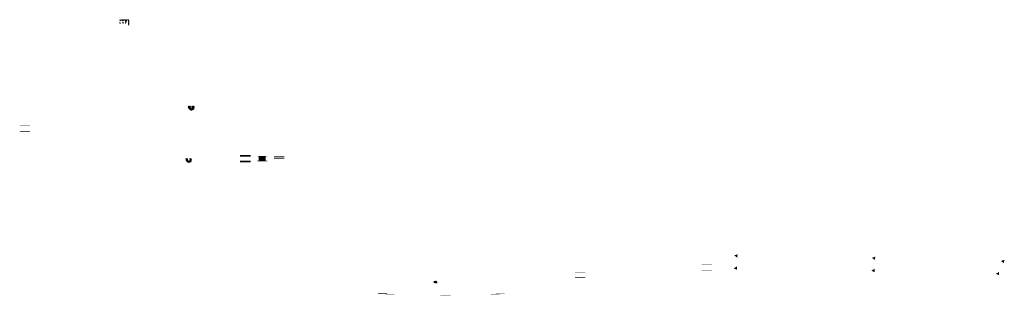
# Model space of a CAD drawing. Extents: x -559 to 9908, y -913 to 867.
# Tile 1 of 2: x -559 to 4377, y -514 to 867. Entities that reach past the tile are written whole.
import ezdxf

# ---------------------------------------------------------------- set-up
doc = ezdxf.new("R2010")
doc.units = 0
doc.header["$LTSCALE"] = 2
doc.header["$MEASUREMENT"] = 0
doc.layers.get('0').update_dxf_attribs({"linetype": 'CONTINUOUS'})
doc.layers.add('02___PRT_ALL_AXES', color=7, linetype='CONTINUOUS')
doc.layers.add('LINEAFIN', color=4, linetype='CONTINUOUS')
doc.layers.add('COSTRUZIONE', color=4, linetype='CONTINUOUS', lineweight=13)

msp = doc.modelspace()

# ---------------------------------------------------------------- hatches: boundary and pattern name
h = msp.add_hatch()
h.set_pattern_fill('DOTS', color=256, scale=10, angle=180, style=0)
h.set_pattern_definition([(180, (455.304, 5.3205), (-0.3125, -0.625), [0, -0.625])])
h.paths.add_polyline_path([(716.96, 181.12), (716.96, 178.99), (766.93, 178.99), (766.93, 181.12)])
h.paths.add_polyline_path([(766.93, 171.13), (716.96, 171.13), (716.96, 168.99), (766.93, 168.99)])
at = {"layer": '02___PRT_ALL_AXES', "linetype": 'Continuous'}
for points in [[(3038.32, -325.21), (3040.05, -308.43), (3023.08, -314.14)], [(3730.03, -320.25), (3713.06, -325.96), (3728.3, -337.03)], [(4359.99, -341.84), (4375.24, -352.91), (4376.97, -336.13)], [(3036.77, -385.74), (3036.47, -368.88), (3020.33, -378.61)], [(3726.75, -397.56), (3726.45, -380.7), (3710.32, -390.43)], [(4351.09, -413.44), (4350.79, -396.58), (4334.66, -406.31)]]:
    msp.add_hatch(color=7, dxfattribs=at).paths.add_polyline_path(points)
at = {"layer": 'COSTRUZIONE'}
h = msp.add_hatch(dxfattribs=at)
h.set_pattern_fill('ANSI31', color=256, scale=0.5, style=0)
h.set_pattern_definition([(45, (-512.724, 689.6682), (-1.122532, 1.122532), [])])
h.paths.add_polyline_path([(-42.89, 863.76), (-42.89, 860.16), (-42.58, 859.86), (-39.39, 859.86), (-39.39, 863.76), (-33.89, 863.76), (-33.89, 866.76), (-55.39, 866.76, 0.4142136), (-56.39, 865.76), (-56.39, 861.26), (-55.89, 861.26), (-55.89, 860.11), (-54.89, 860.11), (-54.89, 863.76)])
h.paths.add_polyline_path([(-56.39, 847.48), (-54.89, 846.78), (-54.89, 854.61), (-55.89, 854.61), (-55.89, 853.46), (-56.39, 853.46)])
h.paths.add_polyline_path([(-41.39, 847.76), (-39.39, 847.76), (-39.39, 854.86), (-42.58, 854.86), (-42.68, 854.76), (-41.39, 854.76)])
h.paths.add_polyline_path([(-33.89, 866.76), (-33.89, 863.76), (-28.39, 863.76), (-28.39, 847.76), (-26.39, 847.76), (-26.39, 854.76), (-24.89, 854.76), (-24.89, 863.76), (-12.89, 863.76), (-12.89, 839.59), (-12.39, 836.76), (-11.39, 836.76), (-11.39, 865.76, 0.4142136), (-12.39, 866.76)])
h.paths.add_polyline_path([(-39.39, 859.61), (-39.39, 859.86), (-42.58, 859.86), (-42.33, 859.61)])
h.paths.add_polyline_path([(-42.33, 855.11), (-42.58, 854.86), (-39.39, 854.86), (-39.39, 855.11)])
h = msp.add_hatch(dxfattribs=at)
h.set_pattern_fill('ANSI31', color=256, scale=0.5, style=0)
h.set_pattern_definition([(45, (764.599, 11.6133), (-1.122532, 1.122532), [])])
h.paths.add_polyline_path([(316.18, 428.99, 0.0751623), (315.51, 433.42), (304.88, 433.42), (304.28, 432.82), (304.28, 423.42), (301.18, 421.63), (298.08, 423.42), (298.08, 432.82), (297.48, 433.42), (286.85, 433.42, 0.0751623), (286.18, 428.99, 1)])
h = msp.add_hatch(color=256, dxfattribs=at)
h.paths.add_polyline_path([(-506.93, 336.18), (-558.93, 336.18), (-558.93, 334.18), (-506.93, 334.18)])
h.paths.add_polyline_path([(-506.93, 308.73), (-558.93, 308.73), (-558.93, 306.73), (-506.93, 306.73)])
h = msp.add_hatch(dxfattribs=at)
h.set_pattern_fill('ANSI31', color=256, style=0)
h.set_pattern_definition([(45, (764.599, 11.6133), (-2.245064, 2.245064), [])])
h.paths.add_polyline_path([(288.67, 159.28), (283.17, 162.46), (283.17, 170.46), (282.17, 171.46), (275.59, 171.46, 0.1000639), (274.48, 165.94, 1), (302.86, 165.94, 0.1000639), (301.74, 171.46), (295.17, 171.46), (294.17, 170.46), (294.17, 162.46)])
h = msp.add_hatch(color=256, dxfattribs=at)
h.paths.add_polyline_path([(2911.34, -358.74), (2859.34, -358.74), (2859.34, -360.74), (2911.34, -360.74)])
h.paths.add_polyline_path([(2911.34, -386.19), (2859.34, -386.19), (2859.34, -388.19), (2911.34, -388.19)])
for points in [[(1527.06, -452.74), (1527.06, -457.74), (1537.06, -447.74), (1527.06, -437.74), (1527.06, -442.74), (1517.06, -442.74), (1517.06, -452.74)], [(1282.61, -506.54), (1282.61, -504.54), (1237.61, -504.54), (1237.61, -506.54)], [(1321.48, -511.65), (1321.48, -509.65), (1276.48, -509.65), (1276.48, -511.65)], [(1601.75, -513.6), (1601.75, -511.6), (1549.75, -511.6), (1549.75, -513.6)], [(1846.55, -510.7), (1846.55, -508.7), (1801.55, -508.7), (1801.55, -510.7)], [(1871.54, -505.59), (1871.54, -503.59), (1826.54, -503.59), (1826.54, -505.59)]]:
    msp.add_hatch(color=256, dxfattribs=at).paths.add_polyline_path(points)
h = msp.add_hatch(color=256, dxfattribs=at)
h.paths.add_polyline_path([(2276.74, -396.99), (2224.74, -396.99), (2224.74, -398.99), (2276.74, -398.99)])
h.paths.add_polyline_path([(2276.74, -424.44), (2224.74, -424.44), (2224.74, -426.44), (2276.74, -426.44)])
at = {"layer": 'LINEAFIN'}
h = msp.add_hatch(dxfattribs=at)
h.set_pattern_fill('_USER', color=256, scale=0.02, style=0, pattern_type=0)
h.set_pattern_definition([(0, (0, 0), (0, 0.02), [])])
h.paths.add_polyline_path([(598.63, 158.78), (546.63, 158.78), (546.63, 156.78), (598.63, 156.78)])
h.paths.add_polyline_path([(598.63, 184.23), (598.63, 186.23), (546.63, 186.23), (546.63, 184.23)])
h = msp.add_hatch(dxfattribs=at)
h.set_pattern_fill('ANSI31', color=256, scale=0.02, angle=45, style=0)
h.paths.add_polyline_path([(682.32, 184.06), (632.35, 184.06), (632.35, 182.06), (682.32, 182.06)])
h.paths.add_polyline_path([(682.32, 160.83), (632.35, 160.83), (632.35, 158.83), (682.32, 158.83)])
h.paths.add_polyline_path([(682.39, 157.04), (632.39, 157.04), (632.39, 156.04), (682.39, 156.04)])
h = msp.add_hatch(dxfattribs=at)
h.set_pattern_fill('ANSI31', color=256, scale=0.25, angle=45, style=0)
h.paths.add_polyline_path([(670.89, 184.06), (643.89, 184.06), (643.89, 159.18), (670.89, 159.18)])

doc.saveas('drawing.dxf')
